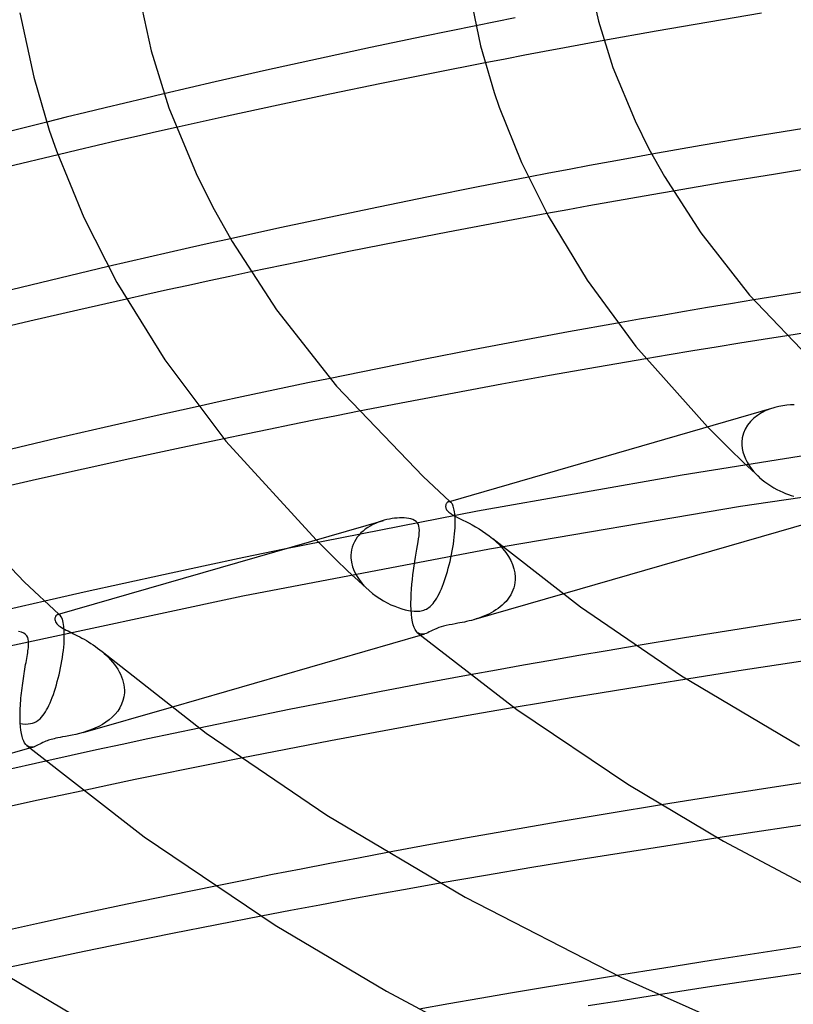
# Model space of a CAD drawing. Header units: millimetres. Extents: x -247 to 247, y -141 to 230.
# Tile 38 of 99: x -92 to -66, y 117 to 150. Entities that reach past the tile are written whole.
import ezdxf

# ---------------------------------------------------------------- set-up
doc = ezdxf.new("R2010")
doc.units = ezdxf.units.MM
doc.layers.add('HIDDEN', color=7, linetype='Continuous')
doc.layers.add('THICK', color=7, linetype='Continuous')

msp = doc.modelspace()

# ---------------------------------------------------------------- linework, layer by layer
at = {"layer": 'HIDDEN'}
for p, q in [((-75.196, 149.877), (-75.849, 149.747)), ((-75.849, 149.747), (-76.502, 149.616)), ((-73.558, 148.88), (-74.216, 148.757)), ((-72.9, 149.001), (-73.558, 148.88)), ((-72.242, 149.122), (-72.9, 149.001)), ((-74.873, 148.633), (-75.53, 148.507)), ((-74.216, 148.757), (-74.873, 148.633)), ((-75.53, 148.507), (-76.186, 148.381)), ((-86.868, 147.356), (-87.519, 147.203)), ((-88.17, 147.048), (-88.82, 146.892)), ((-87.519, 147.203), (-88.17, 147.048)), ((-90.118, 146.575), (-90.767, 146.415)), ((-89.469, 146.734), (-90.118, 146.575)), ((-88.82, 146.892), (-89.469, 146.734)), ((-87.778, 145.937), (-88.434, 145.786)), ((-87.12, 146.086), (-87.778, 145.937)), ((-86.46, 146.235), (-87.12, 146.086)), ((-89.087, 145.635), (-89.739, 145.482)), ((-88.434, 145.786), (-89.087, 145.635)), ((-89.739, 145.482), (-90.39, 145.329)), ((-70.655, 145.343), (-71.354, 145.218)), ((-72.718, 144.967), (-73.397, 144.841)), ((-72.038, 145.093), (-72.718, 144.967)), ((-71.354, 145.218), (-72.038, 145.093)), ((-74.076, 144.712), (-74.755, 144.583)), ((-73.397, 144.841), (-74.076, 144.712)), ((-70.648, 143.999), (-71.349, 143.877)), ((-69.945, 144.12), (-70.648, 143.999)), ((-72.747, 143.629), (-73.443, 143.503)), ((-72.049, 143.753), (-72.747, 143.629)), ((-71.349, 143.877), (-72.049, 143.753)), ((-73.443, 143.503), (-74.138, 143.377)), ((-85.335, 142.388), (-86.017, 142.235)), ((-84.652, 142.54), (-85.335, 142.388)), ((-86.697, 142.081), (-87.374, 141.925)), ((-86.017, 142.235), (-86.697, 142.081)), ((-88.05, 141.769), (-88.723, 141.612)), ((-87.374, 141.925), (-88.05, 141.769)), ((-83.982, 141.435), (-84.675, 141.288)), ((-85.367, 141.139), (-86.058, 140.99)), ((-84.675, 141.288), (-85.367, 141.139)), ((-87.434, 140.687), (-88.119, 140.535)), ((-86.747, 140.839), (-87.434, 140.687)), ((-86.058, 140.99), (-86.747, 140.839)), ((-68.032, 140.377), (-68.799, 140.249)), ((-67.262, 140.504), (-68.032, 140.377)), ((-69.559, 140.121), (-70.312, 139.992)), ((-68.799, 140.249), (-69.559, 140.121)), ((-71.055, 139.864), (-71.787, 139.735)), ((-70.312, 139.992), (-71.055, 139.864)), ((-67.73, 139.066), (-68.511, 138.939)), ((-66.947, 139.192), (-67.73, 139.066)), ((-66.163, 139.317), (-66.947, 139.192)), ((-69.292, 138.811), (-70.07, 138.681)), ((-68.511, 138.939), (-69.292, 138.811)), ((-70.07, 138.681), (-70.848, 138.549)), ((-82.081, 137.747), (-82.814, 137.593)), ((-81.347, 137.899), (-82.081, 137.747)), ((-83.546, 137.439), (-84.276, 137.283)), ((-82.814, 137.593), (-83.546, 137.439)), ((-85.004, 137.125), (-85.73, 136.967)), ((-84.276, 137.283), (-85.004, 137.125)), ((-80.384, 136.804), (-81.136, 136.655)), ((-67.002, 136.753), (-67.138, 136.668)), ((-66.858, 136.826), (-67.002, 136.753)), ((-66.71, 136.886), (-66.858, 136.826)), ((-66.56, 136.933), (-66.71, 136.886)), ((-81.887, 136.506), (-82.638, 136.354)), ((-81.136, 136.655), (-81.887, 136.506)), ((-67.374, 136.463), (-67.47, 136.343)), ((-67.263, 136.571), (-67.374, 136.463)), ((-67.138, 136.668), (-67.263, 136.571)), ((-83.387, 136.202), (-84.134, 136.048)), ((-82.638, 136.354), (-83.387, 136.202)), ((-68.794, 136.288), (-68.07, 135.562)), ((-67.548, 136.212), (-67.607, 136.073)), ((-67.47, 136.343), (-67.548, 136.212)), ((-84.134, 136.048), (-84.881, 135.893)), ((-62.528, 135.815), (-69.646, 134.686)), ((-67.66, 135.774), (-67.661, 135.76)), ((-67.645, 135.927), (-67.66, 135.774)), ((-67.607, 136.073), (-67.645, 135.927)), ((-68.07, 135.562), (-67.616, 135.115)), ((-67.661, 135.76), (-67.661, 135.746)), ((-67.661, 135.746), (-67.661, 135.732)), ((-67.661, 135.732), (-67.66, 135.717)), ((-67.66, 135.717), (-67.66, 135.703)), ((-67.66, 135.703), (-67.659, 135.689)), ((-67.659, 135.689), (-67.647, 135.571)), ((-67.647, 135.571), (-67.622, 135.454)), ((-67.622, 135.454), (-67.586, 135.336)), ((-67.586, 135.336), (-67.538, 135.221)), ((-67.538, 135.221), (-67.481, 135.11)), ((-59.218, 134.889), (-67.698, 133.64)), ((-67.616, 135.115), (-67.473, 134.98)), ((-67.481, 135.11), (-67.414, 135.001)), ((-67.473, 134.98), (-67.341, 134.857)), ((-67.414, 135.001), (-67.338, 134.897)), ((-67.341, 134.857), (-67.208, 134.735)), ((-67.338, 134.897), (-67.256, 134.797)), ((-67.256, 134.797), (-67.167, 134.701)), ((-69.646, 134.686), (-76.445, 133.487)), ((-67.208, 134.735), (-67.074, 134.612)), ((-67.167, 134.701), (-67.072, 134.61)), ((-67.072, 134.61), (-66.982, 134.532)), ((-66.982, 134.532), (-66.889, 134.459)), ((-66.889, 134.459), (-66.793, 134.39)), ((-66.793, 134.39), (-66.694, 134.324)), ((-66.694, 134.324), (-66.595, 134.264)), ((-66.595, 134.264), (-66.495, 134.209)), ((-66.495, 134.209), (-66.396, 134.159)), ((-66.396, 134.159), (-66.298, 134.114)), ((-77.368, 133.813), (-77.361, 133.807)), ((-66.298, 134.114), (-66.201, 134.073)), ((-66.201, 134.073), (-66.107, 134.037)), ((-66.107, 134.037), (-66.014, 134.006)), ((-66.014, 134.006), (-65.925, 133.98)), ((-76.445, 133.487), (-82.877, 132.223)), ((-77.403, 133.803), (-77.417, 133.799)), ((-77.388, 133.804), (-77.403, 133.803)), ((-77.372, 133.802), (-77.388, 133.804)), ((-77.357, 133.797), (-77.372, 133.802)), ((-77.361, 133.807), (-77.354, 133.801)), ((-77.342, 133.789), (-77.357, 133.797)), ((-77.354, 133.801), (-77.347, 133.795)), ((-77.347, 133.795), (-77.341, 133.789)), ((-77.327, 133.777), (-77.342, 133.789)), ((-77.341, 133.789), (-77.334, 133.783)), ((-77.334, 133.783), (-77.327, 133.777)), ((-77.311, 133.76), (-77.327, 133.777)), ((-77.295, 133.739), (-77.311, 133.76)), ((-77.28, 133.714), (-77.295, 133.739)), ((-77.266, 133.684), (-77.28, 133.714)), ((-77.253, 133.65), (-77.266, 133.684)), ((-77.24, 133.61), (-77.253, 133.65)), ((-77.228, 133.566), (-77.24, 133.61)), ((-77.218, 133.516), (-77.228, 133.566)), ((-77.209, 133.461), (-77.218, 133.516)), ((-67.698, 133.64), (-76.047, 132.229)), ((-79.554, 133.182), (-79.65, 133.153)), ((-77.201, 133.401), (-77.209, 133.461)), ((-77.195, 133.335), (-77.201, 133.401)), ((-77.191, 133.264), (-77.195, 133.335)), ((-77.188, 133.189), (-77.191, 133.264)), ((-77.188, 133.108), (-77.188, 133.189)), ((-80.175, 132.885), (-80.25, 132.825)), ((-80.096, 132.94), (-80.175, 132.885)), ((-80.014, 132.992), (-80.096, 132.94)), ((-79.927, 133.038), (-80.014, 132.992)), ((-79.837, 133.081), (-79.927, 133.038)), ((-79.745, 133.119), (-79.837, 133.081)), ((-79.65, 133.153), (-79.745, 133.119)), ((-77.208, 132.728), (-77.199, 132.834)), ((-77.199, 132.834), (-77.193, 132.937)), ((-77.193, 132.937), (-77.192, 132.952)), ((-77.192, 132.952), (-77.191, 132.966)), ((-77.191, 132.981), (-77.19, 132.995)), ((-77.191, 132.966), (-77.191, 132.981)), ((-77.19, 133.009), (-77.189, 133.023)), ((-77.19, 132.995), (-77.19, 133.009)), ((-77.189, 133.023), (-77.188, 133.108)), ((-81.809, 132.531), (-81.131, 131.857)), ((-80.495, 132.545), (-80.54, 132.465)), ((-80.442, 132.621), (-80.495, 132.545)), ((-80.384, 132.693), (-80.442, 132.621)), ((-80.32, 132.761), (-80.384, 132.693)), ((-80.25, 132.825), (-80.32, 132.761)), ((-77.249, 132.393), (-77.233, 132.507)), ((-77.233, 132.507), (-77.219, 132.619)), ((-77.219, 132.619), (-77.208, 132.728)), ((-75.943, 132.578), (-75.821, 132.47)), ((-76.047, 132.229), (-84.245, 130.662)), ((-80.633, 132.206), (-80.648, 132.115)), ((-80.609, 132.295), (-80.633, 132.206)), ((-80.578, 132.382), (-80.609, 132.295)), ((-80.54, 132.465), (-80.578, 132.382)), ((-77.287, 132.163), (-77.267, 132.278)), ((-77.267, 132.278), (-77.249, 132.393)), ((-75.821, 132.47), (-75.705, 132.357)), ((-75.705, 132.357), (-75.598, 132.237)), ((-75.598, 132.237), (-75.5, 132.113)), ((-81.131, 131.857), (-80.79, 131.527)), ((-80.654, 132.023), (-80.655, 132.009)), ((-80.655, 132.009), (-80.655, 131.995)), ((-80.655, 131.995), (-80.655, 131.981)), ((-80.655, 131.981), (-80.654, 131.966)), ((-80.648, 132.115), (-80.654, 132.023)), ((-80.654, 131.966), (-80.654, 131.952)), ((-80.654, 131.952), (-80.653, 131.938)), ((-80.653, 131.938), (-80.636, 131.788)), ((-77.359, 131.818), (-77.334, 131.932)), ((-77.334, 131.932), (-77.309, 132.047)), ((-77.309, 132.047), (-77.287, 132.163)), ((-75.5, 132.113), (-75.414, 131.983)), ((-75.414, 131.983), (-75.339, 131.849)), ((-75.339, 131.849), (-75.279, 131.712)), ((-80.79, 131.527), (-80.61, 131.359)), ((-80.636, 131.788), (-80.598, 131.639)), ((-80.598, 131.639), (-80.542, 131.493)), ((-77.446, 131.485), (-77.416, 131.594)), ((-77.416, 131.594), (-77.387, 131.705)), ((-77.387, 131.705), (-77.359, 131.818)), ((-75.279, 131.712), (-75.234, 131.574)), ((-75.234, 131.574), (-75.204, 131.433)), ((-80.61, 131.359), (-80.429, 131.191)), ((-80.542, 131.493), (-80.47, 131.351)), ((-80.47, 131.351), (-80.383, 131.215)), ((-80.429, 131.191), (-80.246, 131.024)), ((-80.383, 131.215), (-80.283, 131.085)), ((-77.543, 131.178), (-77.51, 131.277)), ((-77.51, 131.277), (-77.477, 131.38)), ((-77.477, 131.38), (-77.446, 131.485)), ((-75.204, 131.433), (-75.192, 131.293)), ((-75.193, 131.205), (-75.201, 131.116)), ((-75.192, 131.22), (-75.193, 131.205)), ((-75.192, 131.293), (-75.192, 131.278)), ((-75.192, 131.278), (-75.191, 131.264)), ((-75.191, 131.249), (-75.192, 131.234)), ((-75.192, 131.234), (-75.192, 131.22)), ((-75.191, 131.264), (-75.191, 131.249)), ((-80.283, 131.085), (-80.172, 130.962)), ((-80.246, 131.024), (-80.062, 130.857)), ((-80.172, 130.962), (-80.051, 130.847)), ((-77.685, 130.821), (-77.648, 130.904)), ((-77.648, 130.904), (-77.612, 130.991)), ((-77.612, 130.991), (-77.577, 131.083)), ((-77.577, 131.083), (-77.543, 131.178)), ((-75.238, 130.943), (-75.267, 130.859)), ((-75.216, 131.028), (-75.238, 130.943)), ((-75.201, 131.116), (-75.216, 131.028)), ((-84.245, 130.662), (-92.306, 128.939)), ((-80.051, 130.847), (-79.936, 130.751)), ((-79.936, 130.751), (-79.817, 130.661)), ((-79.817, 130.661), (-79.695, 130.58)), ((-79.695, 130.58), (-79.571, 130.505)), ((-77.84, 130.532), (-77.799, 130.597)), ((-77.799, 130.597), (-77.76, 130.667)), ((-77.76, 130.667), (-77.722, 130.742)), ((-77.722, 130.742), (-77.685, 130.821)), ((-76.566, 129.882), (-73.61, 130.735)), ((-75.441, 130.557), (-75.497, 130.49)), ((-75.39, 130.628), (-75.441, 130.557)), ((-75.343, 130.702), (-75.39, 130.628)), ((-75.302, 130.779), (-75.343, 130.702)), ((-75.267, 130.859), (-75.302, 130.779)), ((-91.609, 130.316), (-92.379, 130.137)), ((-90.835, 130.494), (-91.609, 130.316)), ((-79.571, 130.505), (-79.447, 130.438)), ((-79.447, 130.438), (-79.322, 130.378)), ((-79.322, 130.378), (-79.199, 130.325)), ((-79.199, 130.325), (-79.078, 130.28)), ((-79.078, 130.28), (-78.961, 130.242)), ((-78.961, 130.242), (-78.847, 130.212)), ((-78.847, 130.212), (-78.739, 130.189)), ((-78.225, 130.2), (-78.183, 130.216)), ((-78.183, 130.216), (-78.142, 130.235)), ((-78.142, 130.235), (-78.101, 130.258)), ((-78.101, 130.258), (-78.059, 130.287)), ((-78.059, 130.287), (-78.015, 130.323)), ((-78.015, 130.323), (-77.97, 130.366)), ((-77.97, 130.366), (-77.925, 130.416)), ((-77.925, 130.416), (-77.882, 130.471)), ((-77.882, 130.471), (-77.84, 130.532)), ((-75.761, 130.254), (-75.835, 130.203)), ((-75.69, 130.308), (-75.761, 130.254)), ((-75.622, 130.366), (-75.69, 130.308)), ((-75.558, 130.426), (-75.622, 130.366)), ((-75.497, 130.49), (-75.558, 130.426)), ((-90.392, 130.053), (-90.406, 130.05)), ((-90.378, 130.054), (-90.392, 130.053)), ((-90.364, 130.052), (-90.378, 130.054)), ((-90.349, 130.047), (-90.364, 130.052)), ((-90.36, 130.063), (-90.353, 130.057)), ((-90.353, 130.057), (-90.346, 130.051)), ((-90.335, 130.039), (-90.349, 130.047)), ((-90.346, 130.051), (-90.34, 130.045)), ((-90.34, 130.045), (-90.333, 130.039)), ((-90.321, 130.028), (-90.335, 130.039)), ((-90.333, 130.039), (-90.326, 130.033)), ((-90.326, 130.033), (-90.32, 130.027)), ((-90.281, 129.979), (-90.321, 130.028)), ((-90.246, 129.9), (-90.281, 129.979)), ((-90.216, 129.791), (-90.246, 129.9)), ((-78.739, 130.189), (-78.639, 130.173)), ((-78.639, 130.173), (-78.552, 130.165)), ((-78.552, 130.165), (-78.479, 130.162)), ((-78.479, 130.162), (-78.416, 130.164)), ((-78.416, 130.164), (-78.363, 130.169)), ((-78.363, 130.169), (-78.315, 130.177)), ((-78.315, 130.177), (-78.269, 130.187)), ((-78.269, 130.187), (-78.225, 130.2)), ((-76.485, 129.906), (-76.567, 129.881)), ((-76.402, 129.933), (-76.485, 129.906)), ((-76.319, 129.963), (-76.402, 129.933)), ((-76.236, 129.995), (-76.319, 129.963)), ((-76.154, 130.031), (-76.236, 129.995)), ((-76.071, 130.069), (-76.154, 130.031)), ((-75.99, 130.111), (-76.071, 130.069)), ((-75.911, 130.156), (-75.99, 130.111)), ((-75.835, 130.203), (-75.911, 130.156)), ((-90.194, 129.65), (-90.216, 129.791)), ((-90.183, 129.476), (-90.194, 129.65)), ((-77.872, 129.559), (-77.936, 129.529)), ((-77.803, 129.59), (-77.872, 129.559)), ((-77.732, 129.617), (-77.803, 129.59)), ((-77.657, 129.642), (-77.732, 129.617)), ((-77.577, 129.665), (-77.657, 129.642)), ((-77.488, 129.686), (-77.577, 129.665)), ((-77.389, 129.707), (-77.488, 129.686)), ((-77.289, 129.726), (-77.389, 129.707)), ((-77.192, 129.744), (-77.289, 129.726)), ((-77.104, 129.76), (-77.192, 129.744)), ((-77.028, 129.774), (-77.104, 129.76)), ((-76.957, 129.788), (-77.028, 129.774)), ((-76.882, 129.803), (-76.957, 129.788)), ((-76.806, 129.82), (-76.882, 129.803)), ((-76.728, 129.839), (-76.806, 129.82)), ((-76.648, 129.859), (-76.728, 129.839)), ((-76.567, 129.881), (-76.648, 129.859)), ((-90.185, 129.215), (-90.184, 129.23)), ((-90.184, 129.244), (-90.183, 129.258)), ((-90.184, 129.23), (-90.184, 129.244)), ((-90.183, 129.272), (-90.183, 129.476)), ((-90.183, 129.258), (-90.183, 129.272)), ((-78.397, 129.422), (-78.433, 129.445)), ((-78.36, 129.406), (-78.397, 129.422)), ((-78.321, 129.397), (-78.36, 129.406)), ((-78.341, 129.369), (-78.198, 129.41)), ((-78.281, 129.396), (-78.321, 129.397)), ((-78.24, 129.401), (-78.281, 129.396)), ((-78.198, 129.411), (-78.24, 129.401)), ((-78.149, 129.427), (-78.198, 129.411)), ((-78.1, 129.448), (-78.149, 129.427)), ((-78.049, 129.472), (-78.1, 129.448)), ((-77.995, 129.499), (-78.049, 129.472)), ((-77.936, 129.529), (-77.995, 129.499)), ((-90.213, 128.86), (-90.201, 128.972)), ((-90.201, 128.972), (-90.192, 129.081)), ((-90.192, 129.081), (-90.186, 129.186)), ((-90.186, 129.186), (-90.185, 129.201)), ((-90.185, 129.201), (-90.185, 129.215)), ((-71.175, 129.008), (-72.13, 128.848)), ((-90.262, 128.513), (-90.244, 128.629)), ((-90.244, 128.629), (-90.227, 128.745)), ((-90.227, 128.745), (-90.213, 128.86)), ((-88.929, 128.822), (-88.854, 128.757)), ((-88.854, 128.757), (-88.781, 128.69)), ((-88.781, 128.69), (-88.71, 128.619)), ((-88.71, 128.619), (-88.642, 128.547)), ((-73.075, 128.687), (-74.007, 128.526)), ((-72.13, 128.848), (-73.075, 128.687)), ((-90.33, 128.163), (-90.306, 128.279)), ((-90.306, 128.279), (-90.283, 128.396)), ((-90.283, 128.396), (-90.262, 128.513)), ((-88.642, 128.547), (-88.578, 128.472)), ((-88.578, 128.472), (-88.517, 128.395)), ((-88.517, 128.395), (-88.46, 128.316)), ((-88.46, 128.316), (-88.408, 128.235)), ((-74.921, 128.366), (-75.815, 128.206)), ((-74.007, 128.526), (-74.921, 128.366)), ((-90.414, 127.823), (-90.384, 127.935)), ((-90.384, 127.935), (-90.356, 128.048)), ((-90.356, 128.048), (-90.33, 128.163)), ((-88.408, 128.235), (-88.36, 128.152)), ((-88.36, 128.152), (-88.317, 128.067)), ((-88.317, 128.067), (-88.28, 127.981)), ((-88.28, 127.981), (-88.248, 127.894)), ((-75.815, 128.206), (-76.686, 128.048)), ((-90.51, 127.501), (-90.477, 127.606)), ((-90.477, 127.606), (-90.444, 127.713)), ((-90.444, 127.713), (-90.414, 127.823)), ((-88.248, 127.894), (-88.223, 127.807)), ((-88.223, 127.807), (-88.204, 127.719)), ((-88.204, 127.719), (-88.191, 127.631)), ((-88.191, 127.631), (-88.185, 127.542)), ((-71.41, 127.598), (-72.373, 127.441)), ((-70.448, 127.754), (-71.41, 127.598)), ((-69.488, 127.907), (-70.448, 127.754)), ((-90.618, 127.206), (-90.581, 127.3)), ((-90.581, 127.3), (-90.545, 127.398)), ((-90.545, 127.398), (-90.51, 127.501)), ((-88.201, 127.321), (-88.231, 127.193)), ((-88.186, 127.454), (-88.201, 127.321)), ((-88.185, 127.469), (-88.186, 127.454)), ((-88.185, 127.542), (-88.185, 127.528)), ((-88.185, 127.528), (-88.185, 127.513)), ((-88.185, 127.513), (-88.185, 127.498)), ((-88.185, 127.498), (-88.185, 127.483)), ((-88.185, 127.483), (-88.185, 127.469)), ((-73.332, 127.282), (-74.285, 127.122)), ((-72.373, 127.441), (-73.332, 127.282)), ((-90.771, 126.882), (-90.732, 126.955)), ((-90.732, 126.955), (-90.693, 127.033)), ((-90.693, 127.033), (-90.655, 127.117)), ((-90.655, 127.117), (-90.618, 127.206)), ((-89.557, 126.131), (-86.624, 126.978)), ((-88.336, 126.951), (-88.408, 126.84)), ((-88.277, 127.069), (-88.336, 126.951)), ((-88.231, 127.193), (-88.277, 127.069)), ((-74.285, 127.122), (-75.229, 126.961)), ((-90.99, 126.587), (-90.939, 126.639)), ((-90.939, 126.639), (-90.893, 126.695)), ((-90.893, 126.695), (-90.85, 126.753)), ((-90.85, 126.753), (-90.81, 126.814)), ((-90.81, 126.814), (-90.771, 126.882)), ((-88.586, 126.641), (-88.688, 126.553)), ((-88.492, 126.737), (-88.586, 126.641)), ((-88.408, 126.84), (-88.492, 126.737)), ((-91.676, 126.429), (-91.574, 126.417)), ((-91.574, 126.417), (-91.476, 126.412)), ((-91.476, 126.412), (-91.388, 126.415)), ((-91.388, 126.415), (-91.308, 126.426)), ((-91.308, 126.426), (-91.236, 126.443)), ((-91.236, 126.443), (-91.17, 126.468)), ((-91.17, 126.468), (-91.107, 126.5)), ((-91.107, 126.5), (-91.046, 126.54)), ((-91.046, 126.54), (-90.99, 126.587)), ((-89.038, 126.331), (-89.166, 126.271)), ((-88.915, 126.398), (-89.038, 126.331)), ((-88.798, 126.472), (-88.915, 126.398)), ((-88.688, 126.553), (-88.798, 126.472)), ((-90.324, 125.967), (-90.398, 125.953)), ((-90.237, 125.984), (-90.324, 125.967)), ((-90.138, 126.002), (-90.237, 125.984)), ((-90.032, 126.021), (-90.138, 126.002)), ((-89.919, 126.044), (-90.032, 126.021)), ((-89.803, 126.069), (-89.919, 126.044)), ((-89.682, 126.098), (-89.803, 126.069)), ((-89.559, 126.131), (-89.682, 126.098)), ((-89.428, 126.171), (-89.559, 126.131)), ((-89.297, 126.218), (-89.428, 126.171)), ((-89.166, 126.271), (-89.297, 126.218)), ((-86.551, 126.101), (-87.405, 125.919)), ((-85.694, 126.281), (-86.551, 126.101)), ((-91.392, 125.673), (-91.428, 125.698)), ((-91.354, 125.656), (-91.392, 125.673)), ((-91.315, 125.647), (-91.354, 125.656)), ((-91.333, 125.619), (-91.189, 125.66)), ((-91.274, 125.646), (-91.315, 125.647)), ((-91.232, 125.65), (-91.274, 125.646)), ((-91.189, 125.66), (-91.232, 125.65)), ((-91.144, 125.676), (-91.189, 125.66)), ((-91.097, 125.695), (-91.144, 125.676)), ((-91.049, 125.717), (-91.097, 125.695)), ((-90.999, 125.742), (-91.049, 125.717)), ((-90.947, 125.768), (-90.999, 125.742)), ((-90.893, 125.795), (-90.947, 125.768)), ((-90.841, 125.819), (-90.893, 125.795)), ((-90.792, 125.84), (-90.841, 125.819)), ((-90.747, 125.858), (-90.792, 125.84)), ((-90.705, 125.873), (-90.747, 125.858)), ((-90.662, 125.888), (-90.705, 125.873)), ((-90.616, 125.901), (-90.662, 125.888)), ((-90.568, 125.914), (-90.616, 125.901)), ((-90.518, 125.927), (-90.568, 125.914)), ((-90.463, 125.939), (-90.518, 125.927)), ((-90.398, 125.953), (-90.463, 125.939)), ((-88.257, 125.736), (-89.107, 125.552)), ((-87.405, 125.919), (-88.257, 125.736)), ((-89.954, 125.365), (-90.799, 125.178)), ((-89.107, 125.552), (-89.954, 125.365)), ((-85.183, 125.105), (-86.064, 124.927)), ((-84.3, 125.281), (-85.183, 125.105)), ((-86.943, 124.748), (-87.821, 124.567)), ((-86.064, 124.927), (-86.943, 124.748)), ((-88.697, 124.384), (-89.571, 124.199)), ((-87.821, 124.567), (-88.697, 124.384)), ((-66.076, 124.396), (-67.153, 124.229)), ((-64.998, 124.56), (-66.076, 124.396)), ((-68.222, 124.061), (-69.282, 123.893)), ((-67.153, 124.229), (-68.222, 124.061)), ((-69.282, 123.893), (-70.327, 123.724)), ((-64.885, 123.169), (-66.039, 122.998)), ((-67.231, 122.818), (-68.456, 122.631)), ((-66.039, 122.998), (-67.231, 122.818)), ((-79.44, 122.143), (-80.397, 121.962)), ((-81.353, 121.78), (-82.308, 121.596)), ((-80.397, 121.962), (-81.353, 121.78)), ((-83.261, 121.409), (-84.212, 121.22)), ((-82.308, 121.596), (-83.261, 121.409)), ((-84.212, 121.22), (-85.161, 121.029)), ((-77.685, 121.123), (-78.718, 120.941)), ((-79.726, 120.761), (-80.709, 120.581)), ((-78.718, 120.941), (-79.726, 120.761)), ((-81.686, 120.4), (-82.663, 120.216)), ((-80.709, 120.581), (-81.686, 120.4)), ((-82.663, 120.216), (-83.638, 120.03)), ((-72.989, 117.862), (-74.151, 117.669)), ((-71.796, 118.057), (-72.989, 117.862)), ((-75.278, 117.478), (-76.364, 117.292)), ((-74.151, 117.669), (-75.278, 117.478)), ((-76.364, 117.292), (-77.402, 117.112)), ((-71.607, 117.23), (-72.772, 117.046)), ((-70.43, 117.414), (-71.607, 117.23)), ((-77.402, 117.112), (-78.388, 116.937))]:
    msp.add_line(p, q, dxfattribs=at)
at = {"layer": 'THICK'}
for p, q in [((-72.751, 151.265), (-72.425, 149.769)), ((-87.693, 150.61), (-87.293, 148.777)), ((-76.716, 150.724), (-76.342, 148.945)), ((-91.656, 150.049), (-91.196, 147.903)), ((-67, 150.038), (-68.756, 149.739)), ((-76.502, 149.616), (-78.255, 149.257)), ((-72.425, 149.769), (-71.945, 148.223)), ((-68.756, 149.739), (-70.504, 149.434)), ((-78.255, 149.257), (-80, 148.891)), ((-70.504, 149.434), (-72.242, 149.122)), ((-80, 148.891), (-81.735, 148.518)), ((-76.342, 148.945), (-75.891, 147.398)), ((-87.293, 148.777), (-86.704, 146.884)), ((-81.735, 148.518), (-83.459, 148.137)), ((-76.186, 148.381), (-77.916, 148.041)), ((-71.945, 148.223), (-71.206, 146.451)), ((-91.196, 147.903), (-90.68, 146.143)), ((-83.459, 148.137), (-85.17, 147.75)), ((-77.916, 148.041), (-79.641, 147.694)), ((-85.17, 147.75), (-86.868, 147.356)), ((-79.641, 147.694), (-81.359, 147.34)), ((-81.359, 147.34), (-83.069, 146.978)), ((-75.891, 147.398), (-75.722, 146.913)), ((-83.069, 146.978), (-84.77, 146.61)), ((-75.722, 146.913), (-74.98, 145.069)), ((-86.704, 146.884), (-85.795, 144.71)), ((-84.77, 146.61), (-86.46, 146.235)), ((-90.767, 146.415), (-92.457, 145.991)), ((-71.206, 146.451), (-70.755, 145.53)), ((-90.68, 146.143), (-90.44, 145.463)), ((-67.319, 145.919), (-69.013, 145.631)), ((-65.595, 146.204), (-67.319, 145.919)), ((-69.013, 145.631), (-70.655, 145.343)), ((-90.39, 145.329), (-92.058, 144.929)), ((-90.44, 145.463), (-89.534, 143.245)), ((-70.755, 145.53), (-70.232, 144.604)), ((-74.98, 145.069), (-74.094, 143.296)), ((-64.927, 144.946), (-66.606, 144.677)), ((-85.795, 144.71), (-85.257, 143.614)), ((-66.606, 144.677), (-68.279, 144.402)), ((-74.755, 144.583), (-76.42, 144.26)), ((-70.232, 144.604), (-69.025, 142.734)), ((-68.279, 144.402), (-69.945, 144.12)), ((-76.42, 144.26), (-78.08, 143.929)), ((-78.08, 143.929), (-79.735, 143.592)), ((-85.257, 143.614), (-84.599, 142.449)), ((-79.735, 143.592), (-81.382, 143.248)), ((-74.138, 143.377), (-75.789, 143.071)), ((-74.094, 143.296), (-72.801, 141.163)), ((-89.534, 143.245), (-88.434, 141.086)), ((-81.382, 143.248), (-83.022, 142.897)), ((-75.789, 143.071), (-77.436, 142.757)), ((-83.022, 142.897), (-84.652, 142.54)), ((-77.436, 142.757), (-79.081, 142.437)), ((-69.025, 142.734), (-67.399, 140.663)), ((-84.599, 142.449), (-83.126, 140.177)), ((-79.081, 142.437), (-80.72, 142.109)), ((-80.72, 142.109), (-82.354, 141.775)), ((-82.354, 141.775), (-83.982, 141.435)), ((-88.723, 141.612), (-90.333, 141.23)), ((-90.333, 141.23), (-91.94, 140.84)), ((-88.434, 141.086), (-86.843, 138.513)), ((-72.801, 141.163), (-71.177, 138.954)), ((-65.524, 140.786), (-67.262, 140.504)), ((-88.119, 140.535), (-89.73, 140.17)), ((-67.399, 140.663), (-65.007, 138.156)), ((-89.73, 140.17), (-91.33, 139.8)), ((-83.126, 140.177), (-81.13, 137.644)), ((-91.33, 139.8), (-92.921, 139.424)), ((-71.787, 139.735), (-73.421, 139.442)), ((-73.421, 139.442), (-75.013, 139.146)), ((-64.545, 139.568), (-66.163, 139.317)), ((-75.013, 139.146), (-76.602, 138.844)), ((-76.602, 138.844), (-78.188, 138.536)), ((-71.177, 138.954), (-68.794, 136.288)), ((-86.843, 138.513), (-84.812, 135.809)), ((-78.188, 138.536), (-79.77, 138.22)), ((-70.848, 138.549), (-72.453, 138.273)), ((-79.77, 138.22), (-81.347, 137.899)), ((-72.453, 138.273), (-74.05, 137.991)), ((-74.05, 137.991), (-75.639, 137.704)), ((-81.13, 137.644), (-78.253, 134.636)), ((-77.223, 137.41), (-78.805, 137.11)), ((-75.639, 137.704), (-77.223, 137.41)), ((-78.805, 137.11), (-80.384, 136.804)), ((-85.73, 136.967), (-87.298, 136.62)), ((-77.412, 133.801), (-66.579, 136.928)), ((-66.424, 136.967), (-66.56, 136.933)), ((-66.291, 136.991), (-66.424, 136.967)), ((-66.163, 137.006), (-66.291, 136.991)), ((-66.039, 137.014), (-66.163, 137.006)), ((-65.922, 137.014), (-66.039, 137.014)), ((-87.298, 136.62), (-88.856, 136.267)), ((-88.856, 136.267), (-90.403, 135.909)), ((-90.403, 135.909), (-91.942, 135.545)), ((-84.881, 135.893), (-86.448, 135.562)), ((-84.812, 135.809), (-81.809, 132.531)), ((-86.448, 135.562), (-88.008, 135.225)), ((-88.008, 135.225), (-89.559, 134.883)), ((-89.559, 134.883), (-91.102, 134.536)), ((-94.874, 134.639), (-91.511, 131.128)), ((-91.102, 134.536), (-92.634, 134.184)), ((-78.253, 134.636), (-77.368, 133.813)), ((-77.503, 133.674), (-77.505, 133.653)), ((-77.505, 133.653), (-77.505, 133.631)), ((-77.505, 133.631), (-77.502, 133.608)), ((-77.499, 133.694), (-77.503, 133.674)), ((-77.502, 133.608), (-77.496, 133.584)), ((-77.494, 133.713), (-77.499, 133.694)), ((-77.496, 133.584), (-77.486, 133.56)), ((-77.486, 133.73), (-77.494, 133.713)), ((-77.478, 133.746), (-77.486, 133.73)), ((-77.486, 133.56), (-77.473, 133.535)), ((-77.468, 133.76), (-77.478, 133.746)), ((-77.473, 133.535), (-77.455, 133.509)), ((-77.456, 133.773), (-77.468, 133.76)), ((-77.444, 133.784), (-77.456, 133.773)), ((-77.455, 133.509), (-77.431, 133.482)), ((-77.431, 133.793), (-77.444, 133.784)), ((-77.417, 133.799), (-77.431, 133.793)), ((-77.431, 133.482), (-77.403, 133.456)), ((-90.403, 130.051), (-79.571, 133.178)), ((-79.463, 133.206), (-79.554, 133.182)), ((-79.374, 133.225), (-79.463, 133.206)), ((-79.286, 133.24), (-79.374, 133.225)), ((-79.2, 133.252), (-79.286, 133.24)), ((-79.116, 133.259), (-79.2, 133.252)), ((-79.037, 133.264), (-79.116, 133.259)), ((-78.96, 133.265), (-79.037, 133.264)), ((-78.883, 133.262), (-78.96, 133.265)), ((-78.807, 133.256), (-78.883, 133.262)), ((-78.733, 133.245), (-78.807, 133.256)), ((-78.662, 133.229), (-78.733, 133.245)), ((-78.596, 133.208), (-78.662, 133.229)), ((-78.536, 133.179), (-78.596, 133.208)), ((-78.484, 133.143), (-78.536, 133.179)), ((-77.403, 133.456), (-77.371, 133.43)), ((-77.371, 133.43), (-77.335, 133.404)), ((-77.335, 133.404), (-77.295, 133.378)), ((-77.295, 133.378), (-77.246, 133.349)), ((-77.246, 133.349), (-77.185, 133.316)), ((-77.185, 133.316), (-77.111, 133.277)), ((-77.111, 133.277), (-77.024, 133.234)), ((-77.024, 133.234), (-76.93, 133.187)), ((-76.93, 133.187), (-76.83, 133.138)), ((-78.441, 133.097), (-78.484, 133.143)), ((-78.411, 133.044), (-78.441, 133.097)), ((-78.391, 132.984), (-78.411, 133.044)), ((-78.38, 132.917), (-78.391, 132.984)), ((-78.377, 132.842), (-78.38, 132.917)), ((-78.38, 132.761), (-78.377, 132.842)), ((-76.83, 133.138), (-76.726, 133.085)), ((-76.726, 133.085), (-76.619, 133.027)), ((-76.619, 133.027), (-76.508, 132.965)), ((-76.508, 132.965), (-76.395, 132.898)), ((-76.395, 132.898), (-76.281, 132.826)), ((-73.61, 130.735), (-65.348, 133.12)), ((-78.419, 132.463), (-78.402, 132.572)), ((-78.402, 132.572), (-78.389, 132.671)), ((-78.389, 132.671), (-78.38, 132.761)), ((-76.281, 132.826), (-76.167, 132.749)), ((-76.167, 132.749), (-76.054, 132.666)), ((-76.054, 132.666), (-75.943, 132.578)), ((-75.939, 132.574), (-73.027, 130.305)), ((-82.877, 132.223), (-84.218, 131.945)), ((-78.483, 132.089), (-78.461, 132.22)), ((-78.461, 132.22), (-78.439, 132.346)), ((-78.439, 132.346), (-78.419, 132.463)), ((-84.218, 131.945), (-85.553, 131.662)), ((-78.53, 131.812), (-78.507, 131.953)), ((-78.507, 131.953), (-78.483, 132.089)), ((-85.553, 131.662), (-86.883, 131.376)), ((-78.594, 131.368), (-78.574, 131.519)), ((-78.574, 131.519), (-78.552, 131.667)), ((-78.552, 131.667), (-78.53, 131.812)), ((-86.883, 131.376), (-88.207, 131.086)), ((-78.627, 131.057), (-78.612, 131.213)), ((-78.612, 131.213), (-78.594, 131.368)), ((-91.511, 131.128), (-90.36, 130.063)), ((-88.207, 131.086), (-89.525, 130.792)), ((-78.65, 130.743), (-78.64, 130.9)), ((-78.64, 130.9), (-78.627, 131.057)), ((-89.525, 130.792), (-90.835, 130.494)), ((-78.659, 130.439), (-78.656, 130.589)), ((-78.656, 130.589), (-78.65, 130.743)), ((-78.657, 130.293), (-78.659, 130.439)), ((-78.656, 130.278), (-78.657, 130.293)), ((-78.656, 130.264), (-78.656, 130.278)), ((-78.655, 130.249), (-78.656, 130.264)), ((-78.655, 130.235), (-78.655, 130.249)), ((-78.654, 130.22), (-78.655, 130.235)), ((-78.653, 130.206), (-78.654, 130.22)), ((-73.027, 130.305), (-69.664, 128.018)), ((-90.492, 129.935), (-90.496, 129.891)), ((-90.496, 129.891), (-90.49, 129.848)), ((-90.479, 129.975), (-90.492, 129.935)), ((-90.459, 130.009), (-90.479, 129.975)), ((-90.434, 130.034), (-90.459, 130.009)), ((-90.406, 130.05), (-90.434, 130.034)), ((-78.643, 130.062), (-78.653, 130.206)), ((-78.627, 129.93), (-78.643, 130.062)), ((-78.607, 129.812), (-78.627, 129.93)), ((-64.799, 130.027), (-66.365, 129.784)), ((-90.49, 129.848), (-90.475, 129.808)), ((-90.475, 129.808), (-90.455, 129.772)), ((-90.455, 129.772), (-90.43, 129.741)), ((-90.43, 129.741), (-90.4, 129.711)), ((-90.4, 129.711), (-90.363, 129.681)), ((-90.363, 129.681), (-90.322, 129.651)), ((-90.322, 129.651), (-90.275, 129.622)), ((-90.275, 129.622), (-90.224, 129.592)), ((-90.224, 129.592), (-90.171, 129.563)), ((-90.171, 129.563), (-90.115, 129.534)), ((-78.581, 129.709), (-78.607, 129.812)), ((-78.55, 129.622), (-78.581, 129.709)), ((-78.516, 129.549), (-78.55, 129.622)), ((-66.365, 129.784), (-67.96, 129.532)), ((-91.603, 129.464), (-91.705, 129.491)), ((-91.53, 129.431), (-91.603, 129.464)), ((-91.473, 129.392), (-91.53, 129.431)), ((-91.429, 129.343), (-91.473, 129.392)), ((-91.399, 129.288), (-91.429, 129.343)), ((-91.38, 129.228), (-91.399, 129.288)), ((-90.115, 129.534), (-90.057, 129.505)), ((-90.057, 129.505), (-89.999, 129.476)), ((-89.999, 129.476), (-89.937, 129.446)), ((-89.937, 129.446), (-89.873, 129.414)), ((-89.873, 129.414), (-89.807, 129.381)), ((-89.807, 129.381), (-89.738, 129.345)), ((-89.738, 129.345), (-89.667, 129.308)), ((-89.667, 129.308), (-89.595, 129.269)), ((-89.595, 129.269), (-89.522, 129.228)), ((-89.522, 129.228), (-89.448, 129.185)), ((-86.624, 126.978), (-78.341, 129.369)), ((-78.477, 129.491), (-78.516, 129.549)), ((-78.435, 129.448), (-78.477, 129.491)), ((-78.435, 129.448), (-75.135, 126.893)), ((-69.569, 129.273), (-71.175, 129.008)), ((-67.96, 129.532), (-69.569, 129.273)), ((-91.382, 128.896), (-91.376, 128.948)), ((-91.37, 129.165), (-91.38, 129.228)), ((-91.376, 128.948), (-91.372, 128.997)), ((-91.372, 128.997), (-91.368, 129.047)), ((-91.367, 129.103), (-91.37, 129.165)), ((-91.368, 129.047), (-91.367, 129.103)), ((-89.448, 129.185), (-89.373, 129.14)), ((-89.373, 129.14), (-89.298, 129.093)), ((-89.298, 129.093), (-89.223, 129.043)), ((-89.223, 129.043), (-89.148, 128.991)), ((-89.148, 128.991), (-89.074, 128.937)), ((-89.074, 128.937), (-89.001, 128.881)), ((-91.442, 128.527), (-91.43, 128.595)), ((-91.43, 128.595), (-91.418, 128.661)), ((-91.418, 128.661), (-91.408, 128.724)), ((-91.408, 128.724), (-91.398, 128.784)), ((-91.398, 128.784), (-91.39, 128.841)), ((-91.39, 128.841), (-91.382, 128.896)), ((-89.001, 128.881), (-88.929, 128.822)), ((-88.927, 128.821), (-85.463, 126.111)), ((-64.439, 128.683), (-66.072, 128.438)), ((-91.492, 128.239), (-91.479, 128.313)), ((-91.479, 128.313), (-91.467, 128.386)), ((-91.467, 128.386), (-91.454, 128.457)), ((-91.454, 128.457), (-91.442, 128.527)), ((-66.072, 128.438), (-67.761, 128.178)), ((-91.554, 127.851), (-91.542, 127.93)), ((-91.542, 127.93), (-91.53, 128.009)), ((-91.53, 128.009), (-91.517, 128.087)), ((-91.517, 128.087), (-91.505, 128.164)), ((-91.505, 128.164), (-91.492, 128.239)), ((-76.686, 128.048), (-78.195, 127.767)), ((-69.664, 128.018), (-65.737, 125.693)), ((-67.761, 128.178), (-69.488, 127.907)), ((-91.597, 127.524), (-91.587, 127.606)), ((-91.587, 127.606), (-91.577, 127.689)), ((-91.577, 127.689), (-91.566, 127.77)), ((-91.566, 127.77), (-91.554, 127.851)), ((-78.195, 127.767), (-79.702, 127.481)), ((-91.63, 127.189), (-91.623, 127.273)), ((-91.623, 127.273), (-91.615, 127.357)), ((-91.615, 127.357), (-91.607, 127.44)), ((-91.607, 127.44), (-91.597, 127.524)), ((-79.702, 127.481), (-81.206, 127.189)), ((-91.649, 126.856), (-91.646, 126.938)), ((-91.646, 126.938), (-91.642, 127.021)), ((-91.642, 127.021), (-91.636, 127.104)), ((-91.636, 127.104), (-91.63, 127.189)), ((-81.206, 127.189), (-82.707, 126.892)), ((-75.229, 126.961), (-76.819, 126.685)), ((-91.652, 126.696), (-91.651, 126.775)), ((-91.651, 126.618), (-91.652, 126.696)), ((-91.651, 126.775), (-91.649, 126.856)), ((-91.65, 126.542), (-91.651, 126.618)), ((-82.707, 126.892), (-84.203, 126.589)), ((-76.819, 126.685), (-78.356, 126.41)), ((-75.135, 126.893), (-71.447, 124.413)), ((-91.649, 126.527), (-91.65, 126.542)), ((-91.649, 126.513), (-91.649, 126.527)), ((-91.648, 126.498), (-91.649, 126.513)), ((-91.648, 126.484), (-91.648, 126.498)), ((-91.647, 126.469), (-91.648, 126.484)), ((-91.646, 126.455), (-91.647, 126.469)), ((-91.637, 126.325), (-91.646, 126.455)), ((-91.624, 126.205), (-91.637, 126.325)), ((-84.203, 126.589), (-85.694, 126.281)), ((-78.356, 126.41), (-79.847, 126.136)), ((-91.606, 126.097), (-91.624, 126.205)), ((-91.585, 126), (-91.606, 126.097)), ((-91.56, 125.916), (-91.585, 126)), ((-85.463, 126.111), (-81.454, 123.381)), ((-79.847, 126.136), (-81.334, 125.856)), ((-91.531, 125.844), (-91.56, 125.916)), ((-91.5, 125.784), (-91.531, 125.844)), ((-91.465, 125.735), (-91.5, 125.784)), ((-91.428, 125.698), (-91.465, 125.735)), ((-91.428, 125.698), (-87.53, 122.669)), ((-81.334, 125.856), (-82.819, 125.571)), ((-99.632, 123.223), (-91.333, 125.619)), ((-82.819, 125.571), (-84.3, 125.281)), ((-90.799, 125.178), (-92.266, 124.847)), ((-71.447, 124.413), (-68.265, 122.523)), ((-89.571, 124.199), (-91.049, 123.882)), ((-91.049, 123.882), (-92.52, 123.561)), ((-70.327, 123.724), (-72.066, 123.439)), ((-81.454, 123.381), (-76.854, 120.658)), ((-72.066, 123.439), (-73.733, 123.159)), ((-73.733, 123.159), (-75.31, 122.888)), ((-75.31, 122.888), (-76.778, 122.63)), ((-87.53, 122.669), (-83.171, 119.735)), ((-78.125, 122.386), (-79.44, 122.143)), ((-76.778, 122.63), (-78.125, 122.386)), ((-69.978, 122.394), (-71.525, 122.148)), ((-68.456, 122.631), (-69.978, 122.394)), ((-68.265, 122.523), (-64.785, 120.67)), ((-71.525, 122.148), (-73.082, 121.897)), ((-73.082, 121.897), (-74.636, 121.641)), ((-76.175, 121.382), (-77.685, 121.123)), ((-74.636, 121.641), (-76.175, 121.382)), ((-86.632, 120.728), (-88.097, 120.423)), ((-85.161, 121.029), (-86.632, 120.728)), ((-88.097, 120.423), (-89.554, 120.113)), ((-76.854, 120.658), (-71.686, 118.004)), ((-89.554, 120.113), (-91.004, 119.799)), ((-91.004, 119.799), (-92.446, 119.48)), ((-85.115, 119.744), (-86.589, 119.453)), ((-83.638, 120.03), (-85.115, 119.744)), ((-86.589, 119.453), (-88.058, 119.156)), ((-83.171, 119.735), (-79.473, 117.539)), ((-88.058, 119.156), (-89.524, 118.855)), ((-89.524, 118.855), (-90.984, 118.549)), ((-67.093, 118.798), (-68.68, 118.553)), ((-65.504, 119.039), (-67.093, 118.798)), ((-93.243, 118.744), (-87.972, 115.623)), ((-90.984, 118.549), (-92.438, 118.239)), ((-68.68, 118.553), (-70.251, 118.305)), ((-70.251, 118.305), (-71.796, 118.057)), ((-65.54, 118.148), (-67.163, 117.91)), ((-71.686, 118.004), (-65.968, 115.467)), ((-67.163, 117.91), (-68.797, 117.665)), ((-79.473, 117.539), (-75.428, 115.385)), ((-68.797, 117.665), (-70.43, 117.414))]:
    msp.add_line(p, q, dxfattribs=at)

doc.saveas('drawing.dxf')
